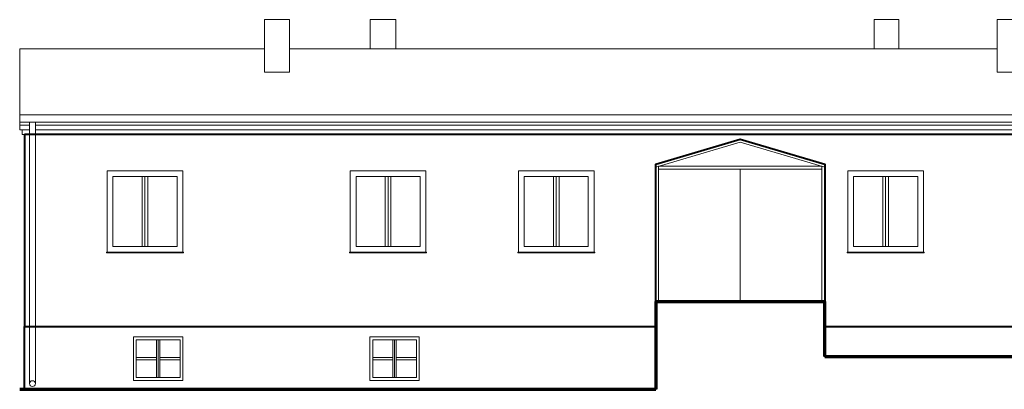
# Model space of a CAD drawing. Header units: millimetres. Extents: x 410204 to 467463, y -88400 to -47908.
# Tile 21 of 30: x 461245 to 462934, y -48598 to -47964. Entities that reach past the tile are written whole.
import ezdxf

# ---------------------------------------------------------------- set-up
doc = ezdxf.new("R2010")
doc.units = ezdxf.units.MM
doc.layers.add('Apow', color=1, linetype='Continuous', lineweight=40)
doc.layers.add('widok', color=136, linetype='Continuous', lineweight=18)

# ---------------------------------------------------------------- blocks, each defined once
blk = doc.blocks.new('okno1 elew')
at = {"layer": 'widok'}
for p, q in [((143787.2, -39352.8), (143787.2, -39472.8)), ((143792.2, -39352.8), (143792.2, -39472.8)), ((143797.2, -39352.8), (143797.2, -39472.8))]:
    blk.add_line(p, q, dxfattribs=at)
for points in [[(143857.2, -39342.8), (143727.2, -39342.8), (143727.2, -39482.8), (143857.2, -39482.8)], [(143847.2, -39352.8), (143737.2, -39352.8), (143737.2, -39472.8), (143847.2, -39472.8)]]:
    blk.add_lwpolyline(points, close=True, dxfattribs=at)
blk.add_lwpolyline([(143857.2, -39482.8), (143858.2, -39482.8), (143858.2, -39483.8), (143726.2, -39483.8), (143726.2, -39482.8), (143727.2, -39482.8)], dxfattribs=at)

msp = doc.modelspace()

# ---------------------------------------------------------------- linework, layer by layer
at = {"layer": 'Apow'}
msp.add_lwpolyline([(461253.2, -48161.3), (461253.2, -48490.3), (462336.2, -48490.3), (462336.2, -48212.1), (462481.2, -48169.1), (462626.2, -48212.1), (462626.2, -48490.3), (463887.2, -48490.3), (463887.2, -48470.3), (464188.2, -48470.3), (464188.2, -48490.3), (465257.2, -48490.3), (465257.2, -48053.3), (464691.4, -48053.3), (464691.4, -48161.3), (461253.2, -48161.3)], dxfattribs=at)
at = {"layer": 'Apow', "color": 5}
for points in [[(461253.2, -48490.3), (462336.2, -48490.3), (462336.2, -48598.3), (461253.2, -48598.3)], [(462626.2, -48490.3), (463887.2, -48490.3), (463887.2, -48542.3), (462626.2, -48542.3)]]:
    msp.add_lwpolyline(points, close=True, dxfattribs=at)
at = {"layer": 'widok'}
for p, q in [((461245.2, -48145.3), (461245.2, -48014.2)), ((461245.2, -48014.2), (461665.2, -48014.2)), ((461708.2, -48014.2), (462922.2, -48014.2)), ((461245.2, -48127.3), (464691.4, -48127.3)), ((461245.2, -48140.3), (464691.4, -48140.3)), ((461245.2, -48145.3), (461262.1, -48145.3)), ((461245.2, -48153.3), (461262.1, -48153.3)), ((461262.1, -48140.3), (461262.1, -48588.6)), ((461272.1, -48140.3), (461272.1, -48588.6)), ((461272.1, -48145.3), (463297.9, -48145.3)), ((461272.1, -48153.3), (463297.9, -48153.3)), ((461253.2, -48598.3), (461253.2, -48161.3)), ((461253.2, -48161.3), (461262.1, -48161.3)), ((461272.1, -48161.3), (463297.9, -48161.3)), ((462336.2, -48212.1), (462336.2, -48448.3)), ((462341.2, -48215.8), (462341.2, -48448.3)), ((462621.2, -48215.8), (462341.2, -48215.8)), ((462621.2, -48220.8), (462341.2, -48220.8)), ((462481.2, -48220.8), (462481.2, -48448.3)), ((462621.2, -48215.8), (462621.2, -48448.3)), ((462626.2, -48212.1), (462626.2, -48448.3)), ((461253.2, -48490.3), (461262.1, -48490.3)), ((461272.1, -48490.3), (462336.2, -48490.3)), ((462626.2, -48490.3), (463887.2, -48490.3)), ((461479.7, -48513.3), (461479.7, -48578.3)), ((461482.7, -48513.3), (461482.7, -48578.3)), ((461485.7, -48513.3), (461485.7, -48578.3)), ((461885.2, -48513.3), (461885.2, -48578.3)), ((461888.2, -48513.3), (461888.2, -48578.3)), ((461891.2, -48513.3), (461891.2, -48578.3)), ((461445.2, -48543.8), (461479.7, -48543.8)), ((461445.2, -48547.8), (461479.7, -48547.8)), ((461520.2, -48543.8), (461485.7, -48543.8)), ((461520.2, -48547.8), (461485.7, -48547.8)), ((461850.7, -48543.8), (461885.2, -48543.8)), ((461850.7, -48547.8), (461885.2, -48547.8)), ((461925.7, -48543.8), (461891.2, -48543.8)), ((461925.7, -48547.8), (461891.2, -48547.8))]:
    msp.add_line(p, q, dxfattribs=at)
at = {"layer": 'widok', "lineweight": 70}
for p, q in [((462626.2, -48542.3), (463887.2, -48542.3)), ((461245.2, -48598.3), (462336.2, -48598.3))]:
    msp.add_line(p, q, dxfattribs=at)
at = {"layer": 'widok'}
for points in [[(461665.2, -48014.2), (461665.2, -47964.2), (461708.2, -47964.2), (461708.2, -48054.2), (461665.2, -48054.2), (461665.2, -47964.2)], [(461890.2, -48014.2), (461890.2, -47964.2), (461846.2, -47964.2), (461846.2, -48014.2)], [(462753.2, -48014.2), (462753.2, -47964.2), (462711.2, -47964.2), (462711.2, -48014.2)], [(462922.2, -48014.2), (462922.2, -47964.2), (462970.2, -47964.2), (462970.2, -48054.2), (462922.2, -48054.2), (462922.2, -47964.2)], [(461253.2, -48161.3), (461249.2, -48161.3), (461249.2, -48153.3), (461245.2, -48153.3), (461245.2, -48145.3), (461253.2, -48145.3)], [(462626.2, -48212.1), (462481.2, -48169.1), (462336.2, -48212.1)], [(462626.2, -48217.3), (462481.2, -48174.3), (462336.2, -48217.3)]]:
    msp.add_lwpolyline(points, dxfattribs=at)
at = {"layer": 'widok', "lineweight": 70}
msp.add_lwpolyline([(462626.2, -48542.3), (462626.2, -48448.3), (462336.2, -48448.3), (462336.2, -48598.3)], dxfattribs=at)
at = {"layer": 'widok'}
for points in [[(461525.2, -48583.3), (461525.2, -48508.3), (461440.2, -48508.3), (461440.2, -48583.3)], [(461520.2, -48578.3), (461520.2, -48513.3), (461445.2, -48513.3), (461445.2, -48578.3)], [(461930.7, -48583.3), (461930.7, -48508.3), (461845.7, -48508.3), (461845.7, -48583.3)], [(461925.7, -48578.3), (461925.7, -48513.3), (461850.7, -48513.3), (461850.7, -48578.3)]]:
    msp.add_lwpolyline(points, close=True, dxfattribs=at)
msp.add_circle((461267.1, -48588.6), 5, dxfattribs=at)

# ---------------------------------------------------------------- block references
at = {"layer": 'widok', "xscale": -1, "rotation": 359.9999999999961}
for p in [(605252.3, -8880.5), (605669.3, -8880.5), (605957.8, -8880.5), (606522.8, -8880.5)]:
    msp.add_blockref('okno1 elew', p, dxfattribs=at)

doc.saveas('drawing.dxf')
